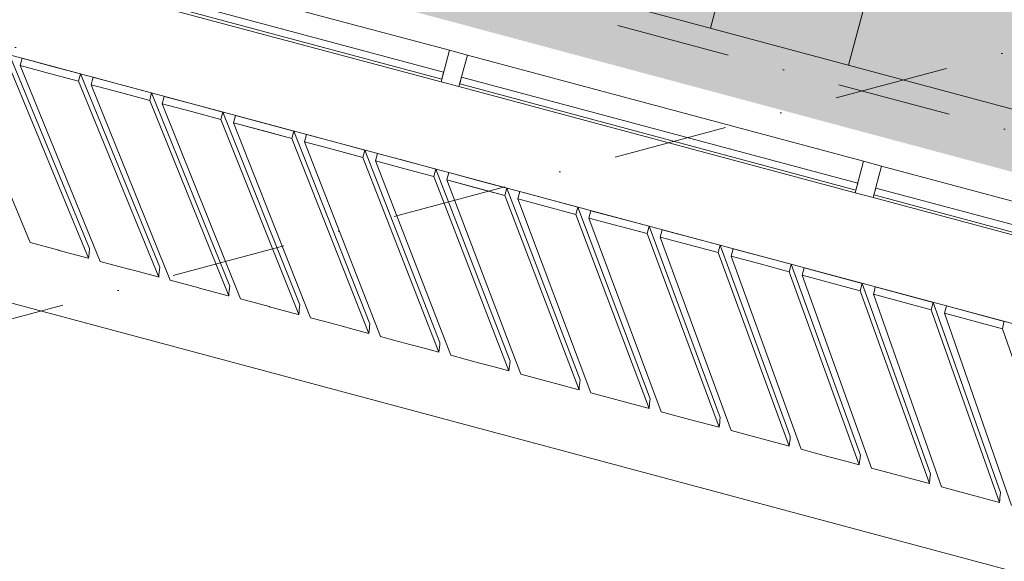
# Model space of a CAD drawing. Header units: millimetres. Extents: x -2530 to 151695, y -8763 to 71774.
# Tile 125 of 256: x 84388 to 87832, y 12950 to 14844. Entities that reach past the tile are written whole.
import ezdxf

# ---------------------------------------------------------------- set-up
doc = ezdxf.new("R2010")
doc.units = ezdxf.units.MM
doc.linetypes.add('RR_Level', pattern=[800, 400, -200, 0, -200])
for name, color, linetype, lineweight in [('A-AREA-____-PATT', 32, 'Continuous', 9), ('A-FLOR-____-OTLN', 192, 'Continuous', 18), ('A-GLAZ-CURT-MCUT', 52, 'Continuous', 13), ('A-GLAZ-CURT-OTLN', 52, 'Continuous', 13), ('A-GLAZ-CWMG-MCUT', 51, 'Continuous', 13), ('A-GLAZ-CWMG-OTLN', 51, 'Continuous', 13), ('A-WALL-____-OTLN', 113, 'Continuous', 18), ('I-FURN-____-OTLN', 30, 'Continuous', 13), ('S-GRID-____-OTLN', 1, 'Continuous', 9)]:
    doc.layers.add(name, color=color, linetype=linetype, lineweight=lineweight)

# ---------------------------------------------------------------- blocks, each defined once
blk = doc.blocks.new('System Panel - HR__-552677-plot_V2 Copy 1')
at = {"layer": 'A-GLAZ-CURT-MCUT', "color": 250, "lineweight": 9}
for p, q in [((717.5, -22.5), (-717.5, -22.5)), ((-717.5, -22.5), (-717.5, -47.5)), ((717.5, -47.5), (717.5, -22.5)), ((-717.5, -47.5), (717.5, -47.5))]:
    blk.add_line(p, q, dxfattribs=at)
blk = doc.blocks.new('Rectangular Mullion - 65 x 114mm-V167-plot_V2 Copy 1')
at = {"layer": 'A-GLAZ-CWMG-OTLN', "color": 250, "lineweight": 9}
for p, q in [((85891, 14737.6), (84544.4, 15098.4)), ((85861.5, 14627.5), (84475.4, 14998.9))]:
    blk.add_line(p, q, dxfattribs=at)
blk = doc.blocks.new('Rectangular Mullion - 65 x 114mm-464258-plot_V2 Copy 1')
at = {"layer": 'A-GLAZ-CWMG-OTLN', "color": 250, "lineweight": 9}
for p, q in [((143748, 33057.7), (143748, 31622.7)), ((143862, 33057.7), (143862, 31622.7))]:
    blk.add_line(p, q, dxfattribs=at)
blk = doc.blocks.new('Rectangular Mullion - 65 x 114mm-464264-plot_V2 Copy 1')
at = {"layer": 'A-GLAZ-CWMG-MCUT', "color": 250, "lineweight": 9}
for p, q in [((-32.5, 57), (32.5, 57)), ((-32.5, -57), (-32.5, 57)), ((32.5, 57), (32.5, -57)), ((32.5, -57), (-32.5, -57))]:
    blk.add_line(p, q, dxfattribs=at)
blk = doc.blocks.new('027_Gilde - ATC_FacadeModel_rvt-1-plot_V2 Copy 1')
at = {"layer": 'A-FLOR-____-OTLN', "color": 90}
for p, q in [((77454.5, 16569.6), (105881.5, 8952.6)), ((105886.1, 8085.5), (77304.1, 15744))]:
    blk.add_line(p, q, dxfattribs=at)
at = {"layer": 'A-WALL-____-OTLN', "color": 90}
for p, q in [((84677, 15384.9), (91672.9, 13510.3)), ((84140.3, 14750.5), (84423.9, 14064.8)), ((84423.9, 14064.8), (84140.3, 14750.5)), ((84352.1, 14721.4), (84632.2, 14044)), ((84352.1, 14721.4), (84632.2, 14044)), ((84395.9, 14709.6), (84392.5, 14696.8)), ((84392.5, 14696.8), (84395.9, 14709.6)), ((84600.6, 14654.8), (84395.9, 14709.6)), ((84498.3, 14682.2), (84395.9, 14709.6)), ((84345.2, 14695.6), (84628.8, 14009.9)), ((84345.2, 14695.6), (84628.8, 14009.9)), ((84389, 14683.9), (84392.5, 14696.8)), ((84392.5, 14696.8), (84389, 14683.9)), ((84389, 14683.9), (84491.4, 14656.5)), ((84389, 14683.9), (84669.1, 13999.1)), ((84491.4, 14656.5), (84389, 14683.9)), ((84669.1, 13999.1), (84389, 14683.9)), ((84600.6, 14654.8), (84498.3, 14682.2)), ((84593.7, 14629), (84491.4, 14656.5)), ((84491.4, 14656.5), (84593.7, 14629)), ((84597.2, 14641.9), (84593.7, 14629)), ((84597.2, 14641.9), (84593.7, 14629)), ((84597.2, 14641.9), (84600.6, 14654.8)), ((84600.6, 14654.8), (84597.2, 14641.9)), ((84600.6, 14654.8), (84877.3, 13978.3)), ((84600.6, 14654.8), (84877.3, 13978.3)), ((84644.6, 14643), (84641.2, 14630.1)), ((84641.2, 14630.1), (84644.6, 14643)), ((84746.9, 14615.6), (84644.6, 14643)), ((84746.9, 14615.6), (84644.6, 14643)), ((84593.7, 14629), (84873.9, 13944.2)), ((84593.7, 14629), (84873.9, 13944.2)), ((84637.8, 14617.2), (84641.2, 14630.1)), ((84641.2, 14630.1), (84637.8, 14617.2)), ((84637.8, 14617.2), (84740, 14589.8)), ((84637.8, 14617.2), (84914.4, 13933.3)), ((84740, 14589.8), (84637.8, 14617.2)), ((84914.4, 13933.3), (84637.8, 14617.2)), ((84746.9, 14615.6), (84849.2, 14588.2)), ((84849.2, 14588.2), (84746.9, 14615.6)), ((84842.3, 14562.4), (84740, 14589.8)), ((84740, 14589.8), (84842.3, 14562.4)), ((84845.7, 14575.3), (84842.3, 14562.4)), ((84845.7, 14575.3), (84842.3, 14562.4)), ((84845.7, 14575.3), (84849.2, 14588.2)), ((84849.2, 14588.2), (84845.7, 14575.3)), ((84849.2, 14588.2), (85122.4, 13912.6)), ((84849.2, 14588.2), (85122.4, 13912.6)), ((84893.4, 14576.3), (84889.9, 14563.5)), ((84889.9, 14563.5), (84893.4, 14576.3)), ((84995.6, 14548.9), (84893.4, 14576.3)), ((84995.6, 14548.9), (84893.4, 14576.3)), ((84842.3, 14562.4), (85118.9, 13878.5)), ((84842.3, 14562.4), (85118.9, 13878.5)), ((84886.5, 14550.6), (84889.9, 14563.5)), ((84889.9, 14563.5), (84886.5, 14550.6)), ((84886.5, 14550.6), (84988.7, 14523.2)), ((84886.5, 14550.6), (85159.6, 13867.6)), ((84988.7, 14523.2), (84886.5, 14550.6)), ((85159.6, 13867.6), (84886.5, 14550.6)), ((84995.6, 14548.9), (85097.7, 14521.6)), ((85097.7, 14521.6), (84995.6, 14548.9)), ((85090.8, 14495.8), (84988.7, 14523.2)), ((84988.7, 14523.2), (85090.8, 14495.8)), ((85094.3, 14508.7), (85090.8, 14495.8)), ((85094.3, 14508.7), (85090.8, 14495.8)), ((85094.3, 14508.7), (85097.7, 14521.6)), ((85097.7, 14521.6), (85094.3, 14508.7)), ((85097.7, 14521.6), (85367.5, 13846.9)), ((85097.7, 14521.6), (85367.5, 13846.9)), ((85142.1, 14509.7), (85138.7, 14496.8)), ((85138.7, 14496.8), (85142.1, 14509.7)), ((85244.2, 14482.3), (85142.1, 14509.7)), ((85346.3, 14455), (85142.1, 14509.7)), ((85090.8, 14495.8), (85364, 13812.9)), ((85090.8, 14495.8), (85364, 13812.9)), ((85135.2, 14484), (85138.7, 14496.8)), ((85138.7, 14496.8), (85135.2, 14484)), ((85135.2, 14484), (85339.4, 14429.2)), ((85135.2, 14484), (85404.9, 13801.9)), ((85237.3, 14456.6), (85135.2, 14484)), ((85135.2, 14484), (85404.9, 13801.9)), ((85244.2, 14482.3), (85346.3, 14455)), ((85237.3, 14456.6), (85339.4, 14429.2)), ((85342.8, 14442.1), (85339.4, 14429.2)), ((85342.8, 14442.1), (85339.4, 14429.2)), ((85342.8, 14442.1), (85346.3, 14455)), ((85346.3, 14455), (85342.8, 14442.1)), ((85346.3, 14455), (85612.7, 13781.2)), ((85346.3, 14455), (85612.7, 13781.2)), ((85390.8, 14443), (85387.4, 14430.2)), ((85387.4, 14430.2), (85390.8, 14443)), ((85492.8, 14415.7), (85390.8, 14443)), ((85492.8, 14415.7), (85390.8, 14443)), ((85339.4, 14429.2), (85609, 13747.2)), ((85339.4, 14429.2), (85609, 13747.2)), ((85383.9, 14417.3), (85387.4, 14430.2)), ((85387.4, 14430.2), (85383.9, 14417.3)), ((85383.9, 14417.3), (85485.9, 14390)), ((85383.9, 14417.3), (85650.1, 13736.2)), ((85485.9, 14390), (85383.9, 14417.3)), ((85383.9, 14417.3), (85650.1, 13736.2)), ((85492.8, 14415.7), (85594.8, 14388.4)), ((85594.8, 14388.4), (85492.8, 14415.7)), ((85587.9, 14362.6), (85485.9, 14390)), ((85485.9, 14390), (85587.9, 14362.6)), ((85591.4, 14375.5), (85587.9, 14362.6)), ((85591.4, 14375.5), (85587.9, 14362.6)), ((85587.9, 14362.6), (85854.1, 13681.5)), ((85587.9, 14362.6), (85854.1, 13681.5)), ((85591.4, 14375.5), (85594.8, 14388.4)), ((85594.8, 14388.4), (85591.4, 14375.5)), ((85594.8, 14388.4), (85857.8, 13715.6)), ((85594.8, 14388.4), (85857.8, 13715.6)), ((85632.7, 14350.7), (85636.1, 14363.5)), ((85636.1, 14363.5), (85632.7, 14350.7)), ((85639.6, 14376.4), (85636.1, 14363.5)), ((85636.1, 14363.5), (85639.6, 14376.4)), ((85741.5, 14349.1), (85639.6, 14376.4)), ((85741.5, 14349.1), (85639.6, 14376.4)), ((85632.7, 14350.7), (85734.6, 14323.4)), ((85632.7, 14350.7), (85895.4, 13670.5)), ((85734.6, 14323.4), (85632.7, 14350.7)), ((85632.7, 14350.7), (85895.4, 13670.5)), ((85741.5, 14349.1), (85843.4, 14321.8)), ((85843.4, 14321.8), (85741.5, 14349.1)), ((85836.5, 14296), (85734.6, 14323.4)), ((85734.6, 14323.4), (85836.5, 14296)), ((85839.9, 14308.9), (85836.5, 14296)), ((85839.9, 14308.9), (85836.5, 14296)), ((85836.5, 14296), (86099.2, 13615.9)), ((85836.5, 14296), (86099.2, 13615.9)), ((85839.9, 14308.9), (85843.4, 14321.8)), ((85843.4, 14321.8), (85839.9, 14308.9)), ((85843.4, 14321.8), (86102.9, 13649.9)), ((85843.4, 14321.8), (86102.9, 13649.9)), ((85881.4, 14284), (85884.9, 14296.9)), ((85884.9, 14296.9), (85881.4, 14284)), ((85888.3, 14309.7), (85884.9, 14296.9)), ((85884.9, 14296.9), (85888.3, 14309.7)), ((86091.9, 14255.2), (85888.3, 14309.7)), ((85990.1, 14282.4), (85888.3, 14309.7)), ((85881.4, 14284), (85983.2, 14256.7)), ((85881.4, 14284), (86140.6, 13604.8)), ((86085.1, 14229.4), (85881.4, 14284)), ((85881.4, 14284), (86140.6, 13604.8)), ((86091.9, 14255.2), (85990.1, 14282.4)), ((86085.1, 14229.4), (85983.2, 14256.7)), ((86088.5, 14242.3), (86085.1, 14229.4)), ((86088.5, 14242.3), (86085.1, 14229.4)), ((86085.1, 14229.4), (86344.2, 13550.2)), ((86085.1, 14229.4), (86344.2, 13550.2)), ((86088.5, 14242.3), (86091.9, 14255.2)), ((86091.9, 14255.2), (86088.5, 14242.3)), ((86091.9, 14255.2), (86348, 13584.2)), ((86091.9, 14255.2), (86348, 13584.2)), ((86130.1, 14217.4), (86133.6, 14230.2)), ((86133.6, 14230.2), (86130.1, 14217.4)), ((86137, 14243.1), (86133.6, 14230.2)), ((86133.6, 14230.2), (86137, 14243.1)), ((86340.5, 14188.6), (86137, 14243.1)), ((86340.5, 14188.6), (86137, 14243.1)), ((86130.1, 14217.4), (86333.6, 14162.8)), ((86130.1, 14217.4), (86385.8, 13539.1)), ((86333.6, 14162.8), (86130.1, 14217.4)), ((86130.1, 14217.4), (86385.8, 13539.1)), ((86337.1, 14175.7), (86333.6, 14162.8)), ((86337.1, 14175.7), (86333.6, 14162.8)), ((86333.6, 14162.8), (86589.3, 13484.6)), ((86333.6, 14162.8), (86589.3, 13484.6)), ((86337.1, 14175.7), (86340.5, 14188.6)), ((86340.5, 14188.6), (86337.1, 14175.7)), ((86340.5, 14188.6), (86593.1, 13518.5)), ((86340.5, 14188.6), (86593.1, 13518.5)), ((86378.9, 14150.7), (86382.3, 14163.6)), ((86382.3, 14163.6), (86378.9, 14150.7)), ((86385.8, 14176.4), (86382.3, 14163.6)), ((86382.3, 14163.6), (86385.8, 14176.4)), ((86589.1, 14122), (86385.8, 14176.4)), ((86589.1, 14122), (86385.8, 14176.4)), ((86378.9, 14150.7), (86582.2, 14096.2)), ((86378.9, 14150.7), (86631.1, 13473.4)), ((86582.2, 14096.2), (86378.9, 14150.7)), ((86378.9, 14150.7), (86631.1, 13473.4)), ((86585.6, 14109.1), (86589.1, 14122)), ((86589.1, 14122), (86585.6, 14109.1)), ((86589.1, 14122), (86838.2, 13452.9)), ((86589.1, 14122), (86838.2, 13452.9)), ((86585.6, 14109.1), (86582.2, 14096.2)), ((86585.6, 14109.1), (86582.2, 14096.2)), ((86582.2, 14096.2), (86834.4, 13418.9)), ((86582.2, 14096.2), (86834.4, 13418.9)), ((86627.6, 14084.1), (86631, 14096.9)), ((86631, 14096.9), (86627.6, 14084.1)), ((86634.5, 14109.8), (86631, 14096.9)), ((86631, 14096.9), (86634.5, 14109.8)), ((86837.6, 14055.4), (86634.5, 14109.8)), ((86837.6, 14055.4), (86634.5, 14109.8)), ((84524.5, 14037.8), (84423.9, 14064.8)), ((86627.6, 14084.1), (86830.7, 14029.6)), ((86627.6, 14084.1), (86876.3, 13407.6)), ((86830.7, 14029.6), (86627.6, 14084.1)), ((86627.6, 14084.1), (86876.3, 13407.6)), ((86834.2, 14042.5), (86837.6, 14055.4)), ((86837.6, 14055.4), (86834.2, 14042.5)), ((86837.6, 14055.4), (87083.3, 13387.2)), ((86837.6, 14055.4), (87083.3, 13387.2)), ((84526.3, 14037.3), (84524.5, 14037.8)), ((84526.3, 14037.3), (84626.9, 14010.4)), ((84630.5, 14026.9), (84628.8, 14010.2)), ((84630.5, 14027.3), (84632.2, 14044)), ((84630.5, 14027.3), (84630.5, 14026.9)), ((86834.2, 14042.5), (86830.7, 14029.6)), ((86834.2, 14042.5), (86830.7, 14029.6)), ((86830.7, 14029.6), (87079.5, 13353.2)), ((86830.7, 14029.6), (87079.5, 13353.2)), ((86876.3, 14017.4), (86879.8, 14030.3)), ((86879.8, 14030.3), (86876.3, 14017.4)), ((86883.2, 14043.1), (86879.8, 14030.3)), ((86879.8, 14030.3), (86883.2, 14043.1)), ((86984.7, 14016), (86883.2, 14043.1)), ((86984.7, 14016), (86883.2, 14043.1)), ((84628.8, 14009.9), (84626.9, 14010.4)), ((84628.8, 14010.2), (84628.8, 14009.9)), ((84769.6, 13972.1), (84669.1, 13999.1)), ((86876.3, 14017.4), (86977.8, 13990.2)), ((86876.3, 14017.4), (87121.6, 13341.9)), ((86977.8, 13990.2), (86876.3, 14017.4)), ((86876.3, 14017.4), (87121.6, 13341.9)), ((87079.3, 13963), (86977.8, 13990.2)), ((86977.8, 13990.2), (87079.3, 13963)), ((86984.7, 14016), (87086.2, 13988.8)), ((87086.2, 13988.8), (86984.7, 14016)), ((87082.7, 13975.9), (87086.2, 13988.8)), ((87086.2, 13988.8), (87082.7, 13975.9)), ((87086.2, 13988.8), (87328.4, 13321.5)), ((87086.2, 13988.8), (87328.4, 13321.5)), ((84771.5, 13971.6), (84769.6, 13972.1)), ((84771.5, 13971.6), (84872, 13944.7)), ((84874.7, 13952.9), (84873.9, 13944.2)), ((84874.7, 13952.9), (84875.6, 13961.2)), ((84876.5, 13970), (84875.6, 13961.2)), ((84876.5, 13970), (84877.3, 13978.3)), ((87082.7, 13975.9), (87079.3, 13963)), ((87082.7, 13975.9), (87079.3, 13963)), ((87079.3, 13963), (87324.5, 13287.6)), ((87079.3, 13963), (87324.5, 13287.6)), ((87125, 13950.8), (87128.5, 13963.6)), ((87128.5, 13963.6), (87125, 13950.8)), ((87125, 13950.8), (87327.8, 13896.4)), ((87125, 13950.8), (87366.8, 13276.2)), ((87327.8, 13896.4), (87125, 13950.8)), ((87125, 13950.8), (87366.8, 13276.2)), ((87131.9, 13976.5), (87128.5, 13963.6)), ((87128.5, 13963.6), (87131.9, 13976.5)), ((87334.7, 13922.2), (87131.9, 13976.5)), ((87334.7, 13922.2), (87131.9, 13976.5)), ((84873.9, 13944.2), (84872, 13944.7)), ((85014.8, 13906.4), (84914.4, 13933.3)), ((87331.3, 13909.3), (87334.7, 13922.2)), ((87334.7, 13922.2), (87331.3, 13909.3)), ((87334.7, 13922.2), (87573.5, 13255.8)), ((87334.7, 13922.2), (87573.5, 13255.8)), ((85016.7, 13905.9), (85014.8, 13906.4)), ((85016.7, 13905.9), (85117, 13879)), ((85119.8, 13887.2), (85118.9, 13878.5)), ((85119.8, 13887.2), (85120.7, 13895.6)), ((85121.6, 13904.3), (85120.7, 13895.6)), ((85121.6, 13904.3), (85122.4, 13912.6)), ((87331.3, 13909.3), (87327.8, 13896.4)), ((87331.3, 13909.3), (87327.8, 13896.4)), ((87327.8, 13896.4), (87569.6, 13221.9)), ((87327.8, 13896.4), (87569.6, 13221.9)), ((87373.8, 13884.1), (87377.2, 13897)), ((87377.2, 13897), (87373.8, 13884.1)), ((87373.8, 13884.1), (87576.4, 13829.8)), ((87373.8, 13884.1), (87612, 13210.5)), ((87576.4, 13829.8), (87373.8, 13884.1)), ((87373.8, 13884.1), (87612, 13210.5)), ((87380.6, 13909.9), (87377.2, 13897)), ((87377.2, 13897), (87380.6, 13909.9)), ((87583.3, 13855.6), (87380.6, 13909.9)), ((87583.3, 13855.6), (87380.6, 13909.9)), ((85118.9, 13878.5), (85117, 13879)), ((85259.9, 13840.8), (85159.6, 13867.6)), ((85366.7, 13838.6), (85367.5, 13846.9)), ((87579.8, 13842.7), (87583.3, 13855.6)), ((87583.3, 13855.6), (87579.8, 13842.7)), ((87583.3, 13855.6), (87818.6, 13190.2)), ((87583.3, 13855.6), (87818.6, 13190.2)), ((85261.8, 13840.3), (85259.9, 13840.8)), ((85261.8, 13840.3), (85362.1, 13813.4)), ((85364, 13812.9), (85362.1, 13813.4)), ((85364.9, 13821.6), (85364, 13812.9)), ((85364.9, 13821.6), (85365.8, 13829.9)), ((85366.7, 13838.6), (85365.8, 13829.9)), ((87579.8, 13842.7), (87576.4, 13829.8)), ((87579.8, 13842.7), (87576.4, 13829.8)), ((87576.4, 13829.8), (87814.7, 13156.2)), ((87576.4, 13829.8), (87814.7, 13156.2)), ((87622.5, 13817.5), (87625.9, 13830.4)), ((87625.9, 13830.4), (87622.5, 13817.5)), ((87622.5, 13817.5), (87825, 13763.2)), ((87622.5, 13817.5), (87857.3, 13144.8)), ((87825, 13763.2), (87622.5, 13817.5)), ((87622.5, 13817.5), (87857.3, 13144.8)), ((87629.4, 13843.2), (87625.9, 13830.4)), ((87625.9, 13830.4), (87629.4, 13843.2)), ((87831.8, 13789), (87629.4, 13843.2)), ((87831.8, 13789), (87629.4, 13843.2)), ((85455, 13788.5), (85404.9, 13801.9)), ((85507, 13774.6), (85455, 13788.5)), ((85611.8, 13773), (85612.7, 13781.2)), ((87828.4, 13776.1), (87831.8, 13789)), ((87831.8, 13789), (87828.4, 13776.1)), ((85507, 13774.6), (85557.1, 13761.1)), ((85609, 13747.2), (85557.1, 13761.1)), ((85610, 13755.9), (85609, 13747.2)), ((85610, 13755.9), (85610.8, 13764.2)), ((85611.8, 13773), (85610.8, 13764.2)), ((87828.4, 13776.1), (87825, 13763.2)), ((87828.4, 13776.1), (87825, 13763.2)), ((87825, 13763.2), (88059.7, 13090.6)), ((87825, 13763.2), (88059.7, 13090.6)), ((85700.2, 13722.8), (85650.1, 13736.2)), ((85752.1, 13708.9), (85700.2, 13722.8)), ((85752.1, 13708.9), (85802.2, 13695.5)), ((85856.9, 13707.3), (85857.8, 13715.6)), ((85854.1, 13681.5), (85802.2, 13695.5)), ((85855, 13690.2), (85854.1, 13681.5)), ((85855, 13690.2), (85855.9, 13698.6)), ((85856.9, 13707.3), (85855.9, 13698.6)), ((85945.4, 13657.1), (85895.4, 13670.5)), ((85997.3, 13643.2), (85945.4, 13657.1)), ((85997.3, 13643.2), (86047.3, 13629.8)), ((86102, 13641.6), (86101, 13632.9)), ((86102, 13641.6), (86102.9, 13649.9)), ((86099.2, 13615.9), (86047.3, 13629.8)), ((86100.1, 13624.6), (86099.2, 13615.9)), ((86100.1, 13624.6), (86101, 13632.9)), ((86340.5, 13551.2), (86140.6, 13604.8)), ((86347.1, 13576), (86346.1, 13567.2)), ((86347.1, 13576), (86348, 13584.2)), ((86344.2, 13550.2), (86340.5, 13551.2)), ((86345.2, 13558.9), (86344.2, 13550.2)), ((86345.2, 13558.9), (86346.1, 13567.2)), ((86585.6, 13485.6), (86385.8, 13539.1)), ((86591.2, 13501.5), (86589.3, 13484.9)), ((86591.3, 13502), (86591.2, 13501.5)), ((86591.3, 13502), (86593.1, 13518.5)), ((86589.3, 13484.6), (86585.6, 13485.6)), ((86589.3, 13484.9), (86589.3, 13484.6)), ((86730.9, 13446.6), (86631.1, 13473.4)), ((86834.4, 13418.9), (86730.9, 13446.6)), ((86835.4, 13427.6), (86836.3, 13435.9)), ((86837.3, 13444.6), (86836.3, 13435.9)), ((86837.3, 13444.6), (86838.2, 13452.9)), ((86835.4, 13427.6), (86834.4, 13418.9)), ((87075.7, 13354.2), (86876.3, 13407.6)), ((87080.4, 13361.9), (87081.4, 13370.2)), ((87082.4, 13378.9), (87081.4, 13370.2)), ((87082.4, 13378.9), (87083.3, 13387.2)), ((87079.5, 13353.2), (87075.7, 13354.2)), ((87080.4, 13361.9), (87079.5, 13353.2)), ((87171.4, 13328.6), (87121.6, 13341.9)), ((87223, 13314.7), (87171.4, 13328.6)), ((87223, 13314.7), (87272.9, 13301.4)), ((87324.5, 13287.6), (87272.9, 13301.4)), ((87325.5, 13296.2), (87324.5, 13287.6)), ((87325.5, 13296.2), (87326.5, 13304.5)), ((87327.5, 13313.3), (87326.5, 13304.5)), ((87327.5, 13313.3), (87328.4, 13321.5)), ((87565.9, 13222.9), (87366.8, 13276.2)), ((87571.6, 13238.9), (87569.6, 13222.2)), ((87571.6, 13239.3), (87573.5, 13255.8)), ((87571.6, 13239.3), (87571.6, 13238.9)), ((87569.6, 13221.9), (87565.9, 13222.9)), ((87569.6, 13222.2), (87569.6, 13221.9)), ((87711.5, 13183.9), (87612, 13210.5)), ((87814.7, 13156.2), (87711.5, 13183.9)), ((87815.7, 13164.9), (87814.7, 13156.2)), ((87815.7, 13164.9), (87816.7, 13173.2)), ((87817.7, 13181.9), (87816.7, 13173.2)), ((87817.7, 13181.9), (87818.6, 13190.2))]:
    blk.add_line(p, q, dxfattribs=at)
at = {"layer": 'A-GLAZ-CURT-OTLN', "color": 90, "lineweight": 18, "rotation": 345.0000000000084}
for p in [(85183.2, 14868.3), (86632.1, 14480), (88080.9, 14091.8)]:
    blk.add_blockref('System Panel - HR__-552677-plot_V2 Copy 1', p, dxfattribs=at)
at = {"layer": 'A-GLAZ-CWMG-OTLN', "color": 90, "lineweight": 18}
blk.add_blockref('Rectangular Mullion - 65 x 114mm-V167-plot_V2 Copy 1', (0, 0), dxfattribs=at)
at = {"layer": 'A-GLAZ-CWMG-OTLN', "color": 90, "lineweight": 18, "extrusion": (0, 0, -1), "rotation": 194.9999999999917}
for p in [(-85907.6, 14674.1), (-87356.5, 14285.9)]:
    blk.add_blockref('Rectangular Mullion - 65 x 114mm-464264-plot_V2 Copy 1', p, dxfattribs=at)
at = {"layer": 'A-GLAZ-CWMG-OTLN', "color": 90, "lineweight": 18, "rotation": 255.000000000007}
for p in [(92613.3, 161755.2), (94062.2, 161367)]:
    blk.add_blockref('Rectangular Mullion - 65 x 114mm-464258-plot_V2 Copy 1', p, dxfattribs=at)
blk = doc.blocks.new('NLRS_82_FU_UN_schooltafel_GEN - 700 x 500 x 700 _lxbxh_-V199-plot_V2 Copy 1')
at = {"layer": 'I-FURN-____-OTLN', "color": 9}
for p, q in [((144.7, 0), (-555.3, 0)), ((144.7, -500), (144.7, 0)), ((-555.3, -500), (144.7, -500))]:
    blk.add_line(p, q, dxfattribs=at)

msp = doc.modelspace()

# ---------------------------------------------------------------- hatches: boundary and pattern name
at = {"layer": 'A-AREA-____-PATT', "transparency": 33554509}
msp.add_hatch(color=10, dxfattribs=at).paths.add_polyline_path([(91669.4718, 13291.2478), (91710.7683, 13445.3684), (91689.7103, 13471.3296), (91672.8614, 13510.3357), (91666.8927, 13545.8301), (91671.9614, 13588.2226), (91693.727, 13633.4759), (91715.9512, 13660.3925), (91751.3086, 13684.323), (91776.9963, 13692.5345), (93630.6732, 20610.5507), (93582.3769, 20623.4917), (93594.6654, 20669.3746), (93401.4802, 20721.1168), (93389.1917, 20675.2555), (93340.8954, 20688.1964), (93356.4246, 20746.152), (92357.6573, 21013.7709), (92342.1158, 20955.8186), (92293.8318, 20968.7563), (92306.1134, 21014.6411), (91421.3254, 21251.7193), (91409.0315, 21205.8378), (91360.7352, 21218.7788), (91373.0291, 21264.6603), (90455.3996, 21510.5383), (90443.1056, 21464.6569), (90394.8094, 21477.5978), (90407.1033, 21523.4793), (89489.4737, 21769.3574), (89477.1798, 21723.4759), (89428.8835, 21736.4169), (89441.1774, 21782.2983), (88523.5479, 22028.1764), (88509.5959, 21982.7393), (88462.9577, 21995.2359), (88475.2516, 22041.1174), (87557.6221, 22286.9955), (87545.3282, 22241.114), (87497.0319, 22254.055), (87509.3258, 22299.9364), (86591.6962, 22545.8145), (86579.4023, 22499.9331), (86531.1061, 22512.874), (84677.5193, 15595.1942), (84696.0932, 15574.7623), (84714.7483, 15536.3591), (84720.9747, 15487.1165), (84716.7596, 15451.8633), (84694.994, 15406.61), (84672.7698, 15379.6935), (84637.4125, 15355.7629), (84611.1111, 15347.3553), (84569.9047, 15193.5711), (91665.9466, 13292.1924)])

# ---------------------------------------------------------------- linework, layer by layer
at = {"layer": 'S-GRID-____-OTLN', "linetype": 'RR_Level'}
for p, q in [((82353.5419, 7211.7699), (92591.151, 45419.0474)), ((146374.834, -1224.6594), (790.4734, 37784.5525)), ((75650.9249, 11464.402), (144032.124, 29787.0891))]:
    msp.add_line(p, q, dxfattribs=at)

# ---------------------------------------------------------------- block references
at = {"lineweight": 5}
msp.add_blockref('027_Gilde - ATC_FacadeModel_rvt-1-plot_V2 Copy 1', (0, 0), dxfattribs=at)
at = {"layer": 'I-FURN-____-OTLN', "color": 9, "rotation": 74.99999999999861}
msp.add_blockref('NLRS_82_FU_UN_schooltafel_GEN - 700 x 500 x 700 _lxbxh_-V199-plot_V2 Copy 1', (86947.5061, 15351.4039), dxfattribs=at)

doc.saveas('drawing.dxf')
